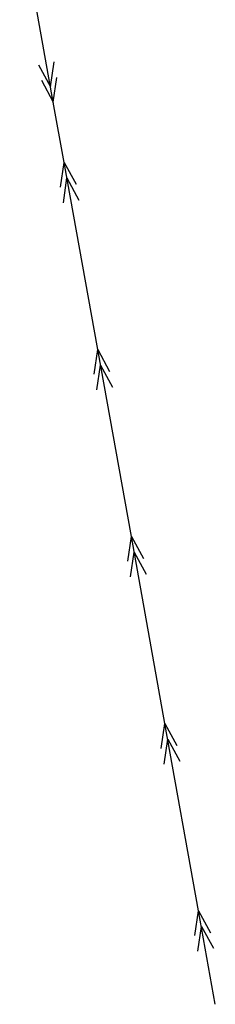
# Model space of a CAD drawing. Extents: x 7582895 to 7584772, y 6020395 to 6021139.
# Tile 23 of 49: x 7584203 to 7584215, y 6020571 to 6020633. Entities that reach past the tile are written whole.
import ezdxf

# ---------------------------------------------------------------- set-up
doc = ezdxf.new("R2010")
doc.units = 0
doc.linetypes.add('4_SUEP_A', pattern=[0])
doc.layers.add('SUEP_L_0', color=1, linetype='4_SUEP_A')

msp = doc.modelspace()

# ---------------------------------------------------------------- linework, layer by layer
at = {"layer": 'SUEP_L_0', "linetype": '4_SUEP_A'}
for p, q in [((7584205.12, 6020627.55), (7584203, 6020639.36)), ((7584204.95, 6020628.53), (7584205.17, 6020630.1)), ((7584204.19, 6020629.92), (7584204.95, 6020628.53)), ((7584204.37, 6020628.94), (7584205.12, 6020627.55)), ((7584205.12, 6020627.55), (7584205.35, 6020629.12)), ((7584205.81, 6020623.75), (7584205.12, 6020627.55)), ((7584205.58, 6020622.19), (7584205.81, 6020623.75)), ((7584207.93, 6020611.94), (7584205.81, 6020623.75)), ((7584205.81, 6020623.75), (7584206.56, 6020622.37)), ((7584205.76, 6020621.2), (7584205.98, 6020622.77)), ((7584205.98, 6020622.77), (7584206.74, 6020621.38)), ((7584207.7, 6020610.38), (7584207.93, 6020611.94)), ((7584210.05, 6020600.13), (7584207.93, 6020611.94)), ((7584207.93, 6020611.94), (7584208.68, 6020610.55)), ((7584207.88, 6020609.39), (7584208.1, 6020610.96)), ((7584208.1, 6020610.96), (7584208.86, 6020609.57)), ((7584209.82, 6020598.57), (7584210.05, 6020600.13)), ((7584212.17, 6020588.32), (7584210.05, 6020600.13)), ((7584210.05, 6020600.13), (7584210.81, 6020598.74)), ((7584210, 6020597.58), (7584210.23, 6020599.15)), ((7584210.23, 6020599.15), (7584210.98, 6020597.76)), ((7584211.94, 6020586.76), (7584212.17, 6020588.32)), ((7584214.29, 6020576.51), (7584212.17, 6020588.32)), ((7584212.17, 6020588.32), (7584212.93, 6020586.93)), ((7584212.12, 6020585.77), (7584212.35, 6020587.34)), ((7584212.35, 6020587.34), (7584213.1, 6020585.95)), ((7584214.06, 6020574.94), (7584214.29, 6020576.51)), ((7584215.35, 6020570.6), (7584214.29, 6020576.51)), ((7584214.29, 6020576.51), (7584215.05, 6020575.12)), ((7584214.24, 6020573.96), (7584214.47, 6020575.52)), ((7584214.47, 6020575.52), (7584215.23, 6020574.14))]:
    msp.add_line(p, q, dxfattribs=at)

doc.saveas('drawing.dxf')
